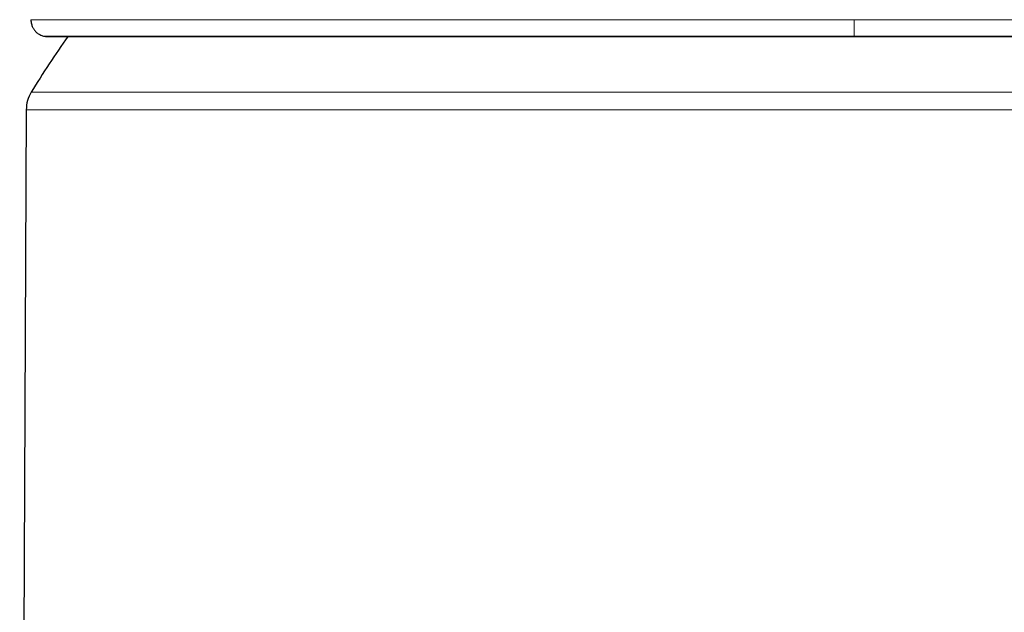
# Model space of a CAD drawing. Header units: millimetres. Extents: x 8 to 1170, y 12 to 886.
# Tile 51 of 256: x 381 to 410, y 648 to 665. Entities that reach past the tile are written whole.
import ezdxf

# ---------------------------------------------------------------- set-up
doc = ezdxf.new("R2010")
doc.units = ezdxf.units.MM

msp = doc.modelspace()

# ---------------------------------------------------------------- linework, layer by layer
at = {"color": 8, "linetype": 'Continuous', "lineweight": 0}
for p, q in [((405.743, 665.391), (405.743, 664.906)), ((405.743, 664.9), (405.743, 664.906)), ((381.503, 663.253), (415.034, 663.253)), ((430.13, 662.736), (381.357, 662.736))]:
    msp.add_line(p, q, dxfattribs=at)
at = {"color": 7, "linetype": 'Continuous', "lineweight": 30}
for p, q in [((381.869, 664.906), (381.928, 664.9)), ((381.357, 662.736), (381.164, 618.45))]:
    msp.add_line(p, q, dxfattribs=at)
for centre, radius, start, end in [((405.743, 648.455), 28.4, 144.6154, 148.5975), ((382.357, 662.732), 1, 148.5975, 179.75)]:
    msp.add_arc(centre, radius, start, end, dxfattribs=at)
for points, knots in [([(381.493, 665.391), (381.494, 665.369), (381.496, 665.326), (381.508, 665.267), (381.524, 665.217), (381.542, 665.176), (381.559, 665.143), (381.578, 665.113), (381.601, 665.08), (381.632, 665.044), (381.67, 665.008), (381.713, 664.976), (381.759, 664.948), (381.812, 664.923), (381.85, 664.912), (381.869, 664.906)], [0, 0, 0, 0, 0.100977, 0.192767, 0.273372, 0.341311, 0.395583, 0.442433, 0.502041, 0.575796, 0.663475, 0.738004, 0.819478, 0.907142, 1, 1, 1, 1]), ([(381.928, 664.9), (381.929, 664.9), (381.929, 664.9), (381.939, 664.9), (381.955, 664.9), (381.975, 664.9), (382, 664.9), (382.028, 664.9), (382.059, 664.9), (382.094, 664.9), (382.131, 664.9), (382.169, 664.9), (382.207, 664.9), (382.242, 664.9), (382.275, 664.9), (382.304, 664.9), (382.334, 664.9), (382.365, 664.9), (382.398, 664.9), (382.447, 664.9), (382.515, 664.9), (382.622, 664.9), (382.756, 664.9), (382.921, 664.9), (383.101, 664.9), (383.296, 664.9), (383.505, 664.9), (383.729, 664.9), (383.976, 664.9), (384.25, 664.9), (384.551, 664.9), (384.87, 664.9), (385.206, 664.9), (385.559, 664.9), (385.928, 664.9), (386.302, 664.9), (386.679, 664.9), (387.057, 664.9), (387.448, 664.9), (387.851, 664.9), (388.266, 664.9), (388.706, 664.9), (389.173, 664.9), (389.668, 664.9), (390.176, 664.9), (390.697, 664.9), (391.231, 664.9), (391.776, 664.9), (392.315, 664.9), (392.848, 664.9), (393.374, 664.9), (393.907, 664.9), (394.449, 664.9), (394.998, 664.9), (395.548, 664.9), (396.096, 664.9), (396.642, 664.9), (397.194, 664.9), (397.712, 664.9), (398.192, 664.9), (398.627, 664.9), (399.055, 664.9), (399.385, 664.9), (399.62, 664.9), (399.764, 664.9), (399.906, 664.9), (400.046, 664.9), (400.185, 664.9), (400.324, 664.9), (400.469, 664.9), (400.627, 664.9), (400.803, 664.9), (400.998, 664.9), (401.208, 664.9), (401.435, 664.9), (401.678, 664.9), (401.937, 664.9), (402.212, 664.9), (402.504, 664.9), (402.813, 664.9), (403.138, 664.9), (403.479, 664.9), (403.83, 664.9), (404.19, 664.9), (404.557, 664.9), (404.94, 664.9), (405.337, 664.9), (405.606, 664.9), (405.743, 664.9)], [0, 0, 0, 0, 0.009981, 0.020596, 0.030738, 0.04041, 0.04961, 0.058339, 0.066598, 0.075141, 0.083116, 0.090524, 0.097365, 0.10364, 0.108437, 0.112882, 0.117282, 0.121702, 0.126143, 0.130605, 0.141201, 0.151911, 0.167922, 0.184104, 0.200282, 0.21645, 0.232607, 0.24875, 0.264897, 0.283023, 0.301178, 0.319357, 0.337549, 0.355741, 0.373927, 0.392088, 0.408703, 0.425297, 0.441875, 0.458444, 0.475017, 0.491601, 0.509716, 0.527881, 0.546076, 0.564286, 0.582498, 0.600689, 0.618837, 0.635428, 0.652005, 0.668579, 0.685157, 0.701742, 0.718345, 0.734219, 0.75013, 0.76605, 0.78195, 0.794431, 0.806772, 0.818723, 0.830277, 0.8343, 0.838272, 0.842194, 0.846067, 0.849889, 0.853662, 0.85754, 0.861804, 0.86669, 0.872005, 0.87775, 0.883923, 0.890526, 0.897559, 0.905022, 0.912915, 0.921238, 0.929993, 0.93918, 0.9488, 0.958266, 0.968119, 0.978358, 0.988985, 1, 1, 1, 1]), ([(405.743, 664.9), (405.881, 664.9), (406.151, 664.9), (406.548, 664.9), (406.926, 664.9), (407.286, 664.9), (407.628, 664.9), (407.952, 664.9), (408.268, 664.9), (408.573, 664.9), (408.868, 664.9), (409.141, 664.9), (409.393, 664.9), (409.612, 664.9), (409.801, 664.9), (409.968, 664.9), (410.13, 664.9), (410.293, 664.9), (410.455, 664.9), (410.693, 664.9), (411.007, 664.9), (411.459, 664.9), (411.977, 664.9), (412.556, 664.9), (413.134, 664.9), (413.708, 664.9), (414.276, 664.9), (414.84, 664.9), (415.42, 664.9), (416.014, 664.9), (416.62, 664.9), (417.217, 664.9), (417.805, 664.9), (418.383, 664.9), (418.951, 664.9), (419.494, 664.9), (420.012, 664.9), (420.507, 664.9), (420.991, 664.9), (421.465, 664.9), (421.928, 664.9), (422.392, 664.9), (422.857, 664.9), (423.321, 664.9), (423.77, 664.9), (424.204, 664.9), (424.624, 664.9), (425.029, 664.9), (425.409, 664.9), (425.763, 664.9), (426.094, 664.9), (426.411, 664.9), (426.714, 664.9), (427.002, 664.9), (427.271, 664.9), (427.522, 664.9), (427.755, 664.9), (427.975, 664.9), (428.166, 664.9), (428.331, 664.9), (428.472, 664.9), (428.601, 664.9), (428.694, 664.9), (428.757, 664.9), (428.795, 664.9), (428.831, 664.9), (428.867, 664.9), (428.9, 664.9), (428.933, 664.9), (428.967, 664.9), (429.003, 664.9), (429.041, 664.9), (429.082, 664.9), (429.124, 664.9), (429.167, 664.9), (429.211, 664.9), (429.254, 664.9), (429.297, 664.9), (429.339, 664.9), (429.38, 664.9), (429.418, 664.9), (429.453, 664.9), (429.484, 664.9), (429.51, 664.9), (429.532, 664.9), (429.547, 664.9), (429.557, 664.9), (429.558, 664.9), (429.559, 664.9)], [0, 0, 0, 0, 0.011073, 0.021671, 0.031794, 0.041443, 0.050619, 0.059323, 0.067555, 0.076067, 0.08401, 0.091385, 0.098191, 0.10443, 0.109196, 0.113622, 0.118019, 0.122437, 0.126874, 0.131332, 0.141921, 0.152623, 0.168627, 0.184804, 0.200995, 0.217197, 0.233412, 0.249646, 0.265874, 0.284008, 0.302113, 0.320194, 0.338265, 0.356338, 0.374425, 0.392549, 0.409202, 0.425876, 0.442564, 0.459252, 0.475923, 0.492558, 0.510656, 0.528733, 0.546807, 0.564883, 0.582964, 0.601065, 0.619203, 0.635866, 0.652538, 0.669207, 0.685868, 0.702521, 0.719156, 0.73501, 0.750829, 0.766637, 0.78246, 0.794905, 0.807216, 0.819141, 0.830675, 0.83469, 0.838656, 0.842571, 0.846437, 0.850253, 0.854019, 0.857923, 0.862215, 0.867129, 0.87247, 0.878239, 0.884437, 0.891063, 0.898119, 0.905604, 0.913519, 0.921865, 0.930642, 0.939851, 0.949492, 0.958978, 0.968848, 0.979104, 0.989745, 1, 1, 1, 1])]:
    msp.add_open_spline(points, degree=3, knots=knots, dxfattribs=at)
at = {"color": 8, "linetype": 'Continuous', "lineweight": 0}
for points, knots in [([(381.493, 665.391), (381.501, 665.391), (381.516, 665.391), (381.636, 665.391), (381.826, 665.391), (382.092, 665.391), (382.431, 665.391), (382.843, 665.391), (383.325, 665.391), (383.877, 665.391), (384.498, 665.391), (385.186, 665.391), (385.94, 665.391), (386.76, 665.391), (387.643, 665.391), (388.587, 665.391), (389.585, 665.391), (390.632, 665.391), (391.722, 665.391), (392.853, 665.391), (394.021, 665.391), (395.223, 665.391), (396.457, 665.391), (397.72, 665.391), (399.01, 665.391), (400.322, 665.391), (401.655, 665.391), (403.005, 665.391), (404.37, 665.391), (405.285, 665.391), (405.743, 665.391)], [0, 0, 0, 0, 0.036122, 0.072051, 0.107823, 0.143472, 0.17903, 0.214529, 0.249998, 0.285468, 0.320966, 0.356524, 0.392173, 0.427944, 0.463871, 0.499993, 0.536114, 0.572043, 0.607815, 0.643464, 0.679023, 0.714524, 0.749994, 0.785465, 0.820966, 0.856525, 0.892175, 0.927948, 0.963877, 1, 1, 1, 1]), ([(405.743, 665.391), (406.145, 665.391), (406.946, 665.391), (408.142, 665.391), (409.328, 665.391), (410.501, 665.391), (411.659, 665.391), (412.801, 665.391), (413.925, 665.391), (415.028, 665.391), (416.11, 665.391), (417.167, 665.391), (418.199, 665.391), (419.202, 665.391), (420.176, 665.391), (421.118, 665.391), (422.027, 665.391), (422.898, 665.391), (423.727, 665.391), (424.51, 665.391), (425.245, 665.391), (425.93, 665.391), (426.564, 665.391), (427.148, 665.391), (427.68, 665.391), (428.159, 665.391), (428.585, 665.391), (428.956, 665.391), (429.273, 665.391), (429.534, 665.391), (429.738, 665.391), (429.884, 665.391), (429.976, 665.391), (429.988, 665.391), (429.993, 665.391)], [0, 0, 0, 0, 0.031619, 0.063086, 0.094426, 0.125663, 0.156818, 0.187914, 0.21897, 0.250006, 0.281041, 0.312097, 0.343192, 0.374347, 0.405584, 0.436923, 0.46839, 0.500007, 0.531625, 0.563091, 0.594429, 0.625665, 0.656819, 0.687913, 0.718967, 0.750002, 0.781036, 0.812091, 0.843185, 0.874339, 0.905575, 0.936915, 0.968382, 1, 1, 1, 1]), ([(381.87, 664.906), (381.879, 664.906), (381.899, 664.906), (382.056, 664.906), (382.308, 664.906), (382.662, 664.906), (383.113, 664.906), (383.661, 664.906), (384.307, 664.906), (385.045, 664.906), (385.87, 664.906), (386.778, 664.906), (387.768, 664.906), (388.838, 664.906), (389.981, 664.906), (391.188, 664.906), (392.454, 664.906), (393.78, 664.906), (395.161, 664.906), (396.587, 664.906), (398.05, 664.906), (399.542, 664.906), (401.06, 664.906), (402.602, 664.906), (404.166, 664.906), (405.216, 664.906), (405.743, 664.906)], [0, 0, 0, 0, 0.0412909, 0.0831467, 0.1248997, 0.1664235, 0.207885, 0.2494622, 0.2912473, 0.3330712, 0.3747151, 0.4161809, 0.4577332, 0.4995513, 0.5413951, 0.5829924, 0.6244735, 0.6660859, 0.7078784, 0.7496797, 0.7913329, 0.8328638, 0.8743826, 0.9160017, 0.9578356, 1, 1, 1, 1]), ([(405.743, 664.906), (406.271, 664.906), (407.321, 664.906), (408.884, 664.906), (410.427, 664.906), (411.945, 664.906), (413.437, 664.906), (414.9, 664.906), (416.326, 664.906), (417.707, 664.906), (419.032, 664.906), (420.299, 664.906), (421.506, 664.906), (422.649, 664.906), (423.719, 664.906), (424.709, 664.906), (425.617, 664.906), (426.442, 664.906), (427.18, 664.906), (427.825, 664.906), (428.374, 664.906), (428.825, 664.906), (429.179, 664.906), (429.43, 664.906), (429.589, 664.906), (429.608, 664.906), (429.618, 664.906)], [0, 0, 0, 0, 0.0421476, 0.0839648, 0.1255673, 0.1670695, 0.2085838, 0.2502204, 0.292005, 0.3337808, 0.3753766, 0.4168412, 0.4584218, 0.5002489, 0.5420503, 0.5835861, 0.6250353, 0.6666626, 0.7084697, 0.7502382, 0.7917988, 0.8332438, 0.874751, 0.9164874, 0.9583264, 1, 1, 1, 1])]:
    msp.add_open_spline(points, degree=3, knots=knots, dxfattribs=at)

doc.saveas('drawing.dxf')
